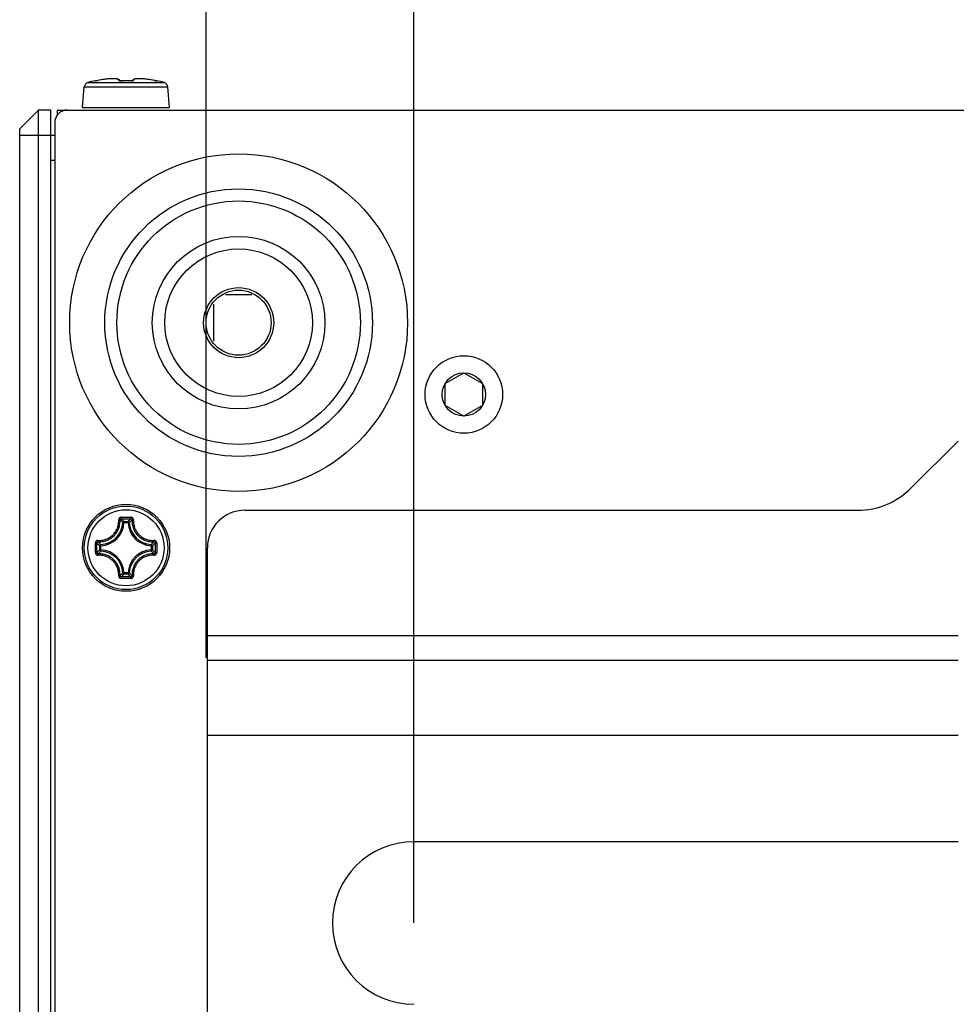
# Model space of a CAD drawing. Extents: x 0 to 420, y 0 to 297.
# Tile 4 of 77: x 34 to 49, y 49 to 65. Entities that reach past the tile are written whole.
import ezdxf

# ---------------------------------------------------------------- set-up
doc = ezdxf.new("R2010")
doc.units = 0
doc.header["$LTSCALE"] = 23.1
doc.layers.get('0').update_dxf_attribs({"linetype": 'CONTINUOUS'})
doc.layers.add('DIM_PILOTEES', color=7, linetype='CONTINUOUS')
doc.dimstyles.get("Standard").update_dxf_attribs({"dimtxt": 2.5, "dimasz": 2.5, "dimexe": 1.25, "dimexo": 0.625, "dimtad": 1, "dimcen": 2.5, "dimazin": 3, "dimtfac": 1, "dimtmove": 0, "dimatfit": 3})

# ---------------------------------------------------------------- blocks, each defined once
blk = doc.blocks.new('_FILLED')
at = {"color": 0, "linetype": 'BYBLOCK'}
blk.add_solid([(0, 0), (-1, 0.1429), (-1, -0.1429)], dxfattribs=at)
blk = doc.blocks.new('*D9')
at = {"layer": 'DIM_PILOTEES', "color": 2, "linetype": 'CONTINUOUS'}
for p, q in [((40.306, 50.56), (40.306, 81.963)), ((68.006, 50.56), (68.006, 81.963)), ((40.306, 79.963), (54.156, 79.963)), ((68.006, 79.963), (54.156, 79.963))]:
    blk.add_line(p, q, dxfattribs=at)
at = {"layer": 'DIM_PILOTEES', "color": 2, "linetype": 'CONTINUOUS', "xscale": 3.5, "yscale": 3.5, "zscale": 3.5, "rotation": 180}
blk.add_blockref('_FILLED', (40.306, 79.963), dxfattribs=at)
at = {"layer": 'DIM_PILOTEES', "color": 2, "linetype": 'CONTINUOUS', "xscale": 3.5, "yscale": 3.5, "zscale": 3.5}
blk.add_blockref('_FILLED', (68.006, 79.963), dxfattribs=at)
blk = doc.blocks.new('*D12')
at = {"layer": 'DIM_PILOTEES', "color": 2, "linetype": 'CONTINUOUS'}
for p, q in [((36.986, 54.8), (36.986, 93.411)), ((231.006, 53.56), (231.006, 93.411)), ((36.986, 91.411), (133.996, 91.411)), ((231.006, 91.411), (133.996, 91.411))]:
    blk.add_line(p, q, dxfattribs=at)
at = {"layer": 'DIM_PILOTEES', "color": 2, "linetype": 'CONTINUOUS', "xscale": 3.5, "yscale": 3.5, "zscale": 3.5, "rotation": 180}
blk.add_blockref('_FILLED', (36.986, 91.411), dxfattribs=at)
at = {"layer": 'DIM_PILOTEES', "color": 2, "linetype": 'CONTINUOUS', "xscale": 3.5, "yscale": 3.5, "zscale": 3.5}
blk.add_blockref('_FILLED', (231.006, 91.411), dxfattribs=at)

msp = doc.modelspace()

# ---------------------------------------------------------------- linework, layer by layer
at = {"color": 7, "linetype": 'CONTINUOUS'}
for p, q in [((35.01, 63.603), (35.039, 63.931)), ((35.039, 63.931), (36.374, 63.931)), ((35.098, 64.001), (36.315, 64.001)), ((35.217, 64.028), (35.217, 64.029)), ((35.222, 64.028), (35.221, 64.028)), ((35.226, 64.029), (35.222, 64.028)), ((35.228, 64.029), (35.226, 64.029)), ((35.231, 64.03), (35.228, 64.029)), ((35.235, 64.03), (35.231, 64.03)), ((35.238, 64.031), (35.234, 64.03)), ((35.238, 64.031), (35.242, 64.031)), ((35.241, 64.031), (35.248, 64.033)), ((35.248, 64.032), (35.254, 64.034)), ((35.26, 64.035), (35.253, 64.033)), ((35.26, 64.035), (35.26, 64.035)), ((35.309, 64.044), (35.281, 64.039)), ((35.316, 64.045), (35.304, 64.043)), ((35.337, 64.048), (35.309, 64.044)), ((35.362, 64.051), (35.336, 64.048)), ((35.368, 64.052), (35.356, 64.05)), ((35.387, 64.054), (35.362, 64.051)), ((35.397, 64.055), (35.385, 64.054)), ((35.411, 64.057), (35.387, 64.054)), ((35.413, 64.057), (35.401, 64.056)), ((35.434, 64.059), (35.411, 64.057)), ((35.455, 64.06), (35.434, 64.059)), ((35.475, 64.061), (35.455, 64.06)), ((35.494, 64.061), (35.475, 64.061)), ((35.51, 64.061), (35.494, 64.061)), ((35.526, 64.061), (35.51, 64.061)), ((35.539, 64.06), (35.526, 64.061)), ((35.551, 64.059), (35.539, 64.06)), ((35.562, 64.057), (35.551, 64.059)), ((35.608, 64.029), (35.605, 64.035)), ((35.612, 64.029), (35.61, 64.029)), ((35.615, 64.028), (35.612, 64.029)), ((35.618, 64.028), (35.615, 64.028)), ((35.621, 64.028), (35.618, 64.028)), ((35.625, 64.028), (35.621, 64.028)), ((35.628, 64.028), (35.624, 64.028)), ((35.628, 64.028), (35.625, 64.028)), ((35.626, 64.028), (35.646, 64.028)), ((35.629, 64.028), (35.629, 64.028)), ((35.783, 64.028), (35.783, 64.028)), ((35.808, 64.035), (35.805, 64.029)), ((35.851, 64.057), (35.841, 64.055)), ((35.862, 64.059), (35.851, 64.057)), ((35.874, 64.06), (35.861, 64.059)), ((35.887, 64.061), (35.874, 64.06)), ((35.903, 64.061), (35.887, 64.061)), ((35.919, 64.061), (35.903, 64.061)), ((35.938, 64.061), (35.919, 64.061)), ((35.958, 64.06), (35.938, 64.061)), ((35.979, 64.059), (35.958, 64.06)), ((36.002, 64.057), (35.979, 64.059)), ((36.011, 64.056), (35.998, 64.057)), ((36.026, 64.054), (36.002, 64.057)), ((36.027, 64.054), (36.015, 64.055)), ((36.051, 64.051), (36.026, 64.054)), ((36.057, 64.05), (36.044, 64.052)), ((36.077, 64.048), (36.051, 64.051)), ((36.104, 64.044), (36.075, 64.048)), ((36.109, 64.043), (36.096, 64.045)), ((36.132, 64.039), (36.103, 64.044)), ((36.153, 64.035), (36.13, 64.039)), ((36.153, 64.035), (36.156, 64.034)), ((36.153, 64.035), (36.153, 64.035)), ((36.162, 64.033), (36.154, 64.035)), ((36.169, 64.032), (36.161, 64.033)), ((36.173, 64.031), (36.167, 64.032)), ((36.172, 64.031), (36.179, 64.03)), ((36.182, 64.03), (36.176, 64.03)), ((36.185, 64.029), (36.18, 64.03)), ((36.185, 64.029), (36.182, 64.029)), ((36.187, 64.029), (36.185, 64.029)), ((36.185, 64.029), (36.187, 64.029)), ((36.192, 64.028), (36.187, 64.029)), ((36.192, 64.028), (36.192, 64.028)), ((36.196, 64.029), (36.196, 64.028)), ((36.403, 63.603), (36.374, 63.931)), ((34.006, 63.26), (34.306, 63.56)), ((34.306, 42.516), (34.306, 63.56)), ((34.506, 63.56), (34.306, 63.56)), ((34.506, 42.516), (34.506, 63.56)), ((34.606, 63.56), (34.606, 63.477)), ((34.606, 63.56), (233.406, 63.56)), ((35.01, 63.603), (36.403, 63.603)), ((34.566, 63.36), (34.566, 42.516)), ((34.006, 37.86), (34.006, 63.26)), ((34.006, 63.16), (34.566, 63.16)), ((34.506, 62.76), (34.566, 62.76)), ((37.295, 60.612), (37.718, 60.612)), ((37.106, 60.456), (37.106, 59.863)), ((40.806, 59.185), (41.106, 59.358)), ((41.106, 59.358), (41.406, 59.185)), ((40.806, 58.838), (40.806, 59.185)), ((41.406, 59.185), (41.406, 58.838)), ((41.106, 58.665), (40.806, 58.838)), ((41.406, 58.838), (41.106, 58.665)), ((48.25, 57.511), (49.006, 58.267)), ((37.606, 57.16), (47.402, 57.16)), ((35.617, 56.998), (35.61, 57.004)), ((35.63, 57.049), (35.706, 57.049)), ((35.63, 57.025), (35.706, 57.025)), ((35.706, 57.049), (35.783, 57.049)), ((35.706, 57.025), (35.783, 57.025)), ((35.796, 56.998), (35.803, 57.004)), ((35.674, 56.962), (35.654, 56.962)), ((35.674, 56.962), (35.674, 56.981)), ((35.674, 56.981), (35.739, 56.981)), ((35.674, 56.962), (35.739, 56.962)), ((35.739, 56.962), (35.739, 56.981)), ((35.739, 56.962), (35.759, 56.962)), ((35.217, 56.605), (35.217, 56.637)), ((35.217, 56.56), (35.217, 56.605)), ((35.217, 56.499), (35.217, 56.56)), ((35.241, 56.53), (35.241, 56.575)), ((35.241, 56.483), (35.241, 56.53)), ((35.269, 56.649), (35.262, 56.656)), ((35.285, 56.527), (35.285, 56.592)), ((35.304, 56.592), (35.285, 56.592)), ((35.304, 56.527), (35.285, 56.527)), ((35.304, 56.592), (35.304, 56.612)), ((35.304, 56.527), (35.304, 56.592)), ((35.304, 56.527), (35.304, 56.507)), ((36.108, 56.592), (36.109, 56.612)), ((36.108, 56.592), (36.108, 56.527)), ((36.108, 56.592), (36.128, 56.592)), ((36.108, 56.527), (36.109, 56.507)), ((36.108, 56.527), (36.128, 56.527)), ((36.128, 56.592), (36.128, 56.527)), ((36.144, 56.649), (36.151, 56.656)), ((36.172, 56.636), (36.172, 56.589)), ((36.172, 56.589), (36.172, 56.545)), ((36.196, 56.637), (36.196, 56.605)), ((36.196, 56.605), (36.196, 56.529)), ((37.006, 45.36), (37.006, 56.56)), ((35.217, 56.483), (35.217, 56.499)), ((35.269, 56.47), (35.262, 56.463)), ((36.144, 56.47), (36.151, 56.463)), ((35.617, 56.122), (35.61, 56.115)), ((35.706, 56.094), (35.63, 56.094)), ((35.706, 56.07), (35.63, 56.07)), ((35.674, 56.158), (35.654, 56.157)), ((35.674, 56.158), (35.674, 56.138)), ((35.739, 56.158), (35.674, 56.158)), ((35.739, 56.138), (35.674, 56.138)), ((35.783, 56.094), (35.706, 56.094)), ((35.783, 56.07), (35.706, 56.07)), ((35.739, 56.158), (35.739, 56.138)), ((35.739, 56.158), (35.759, 56.157)), ((35.796, 56.122), (35.803, 56.115)), ((37.006, 55.16), (49.006, 55.16)), ((49.006, 54.76), (37.006, 54.76)), ((49.006, 53.56), (37.006, 53.56)), ((49.006, 51.86), (40.306, 51.86))]:
    msp.add_line(p, q, dxfattribs=at)
for points in [[(35.217, 64.028), (35.217, 64.028), (35.218, 64.028), (35.219, 64.028), (35.22, 64.028), (35.221, 64.028), (35.223, 64.028), (35.226, 64.029)], [(35.217, 64.028), (35.221, 64.028), (35.222, 64.028)], [(35.226, 64.029), (35.229, 64.029), (35.231, 64.03)], [(35.31, 64.044), (35.283, 64.039), (35.26, 64.035)], [(35.589, 64.035), (35.589, 64.039), (35.588, 64.042), (35.586, 64.045), (35.583, 64.048), (35.58, 64.05), (35.575, 64.052), (35.57, 64.054), (35.564, 64.056), (35.558, 64.057), (35.551, 64.058), (35.544, 64.059), (35.535, 64.06), (35.527, 64.061), (35.518, 64.061), (35.508, 64.061), (35.498, 64.061), (35.487, 64.061), (35.476, 64.061), (35.464, 64.061), (35.452, 64.06), (35.44, 64.059), (35.427, 64.058)], [(35.605, 64.035), (35.6, 64.041), (35.594, 64.046), (35.588, 64.049), (35.58, 64.052), (35.572, 64.055), (35.562, 64.057)], [(35.589, 64.035), (35.589, 64.034), (35.589, 64.034), (35.589, 64.033), (35.59, 64.032), (35.591, 64.032), (35.592, 64.031), (35.594, 64.031), (35.596, 64.03), (35.599, 64.03), (35.601, 64.029), (35.605, 64.029)], [(35.589, 64.035), (35.592, 64.035), (35.595, 64.034), (35.598, 64.033), (35.6, 64.032), (35.603, 64.03), (35.603, 64.03)], [(35.61, 64.029), (35.607, 64.029), (35.605, 64.029), (35.604, 64.03), (35.602, 64.03), (35.601, 64.03)], [(35.605, 64.029), (35.608, 64.028), (35.612, 64.028), (35.615, 64.028), (35.619, 64.028), (35.623, 64.028), (35.626, 64.028)], [(35.761, 64.029), (35.734, 64.029), (35.707, 64.03), (35.68, 64.029), (35.653, 64.029), (35.628, 64.028)], [(35.787, 64.028), (35.767, 64.028), (35.752, 64.029), (35.736, 64.029), (35.721, 64.029), (35.706, 64.029), (35.691, 64.029), (35.676, 64.029), (35.661, 64.029), (35.646, 64.028)], [(35.806, 64.029), (35.803, 64.029), (35.801, 64.029), (35.798, 64.028), (35.795, 64.028), (35.792, 64.028), (35.788, 64.028), (35.785, 64.028), (35.761, 64.029)], [(35.787, 64.028), (35.79, 64.028), (35.794, 64.028), (35.798, 64.028), (35.802, 64.028), (35.805, 64.028), (35.809, 64.029)], [(35.813, 64.03), (35.812, 64.03), (35.812, 64.03), (35.811, 64.03), (35.809, 64.03), (35.808, 64.029), (35.806, 64.029)], [(35.841, 64.055), (35.833, 64.052), (35.825, 64.049), (35.819, 64.046), (35.813, 64.041), (35.808, 64.035)], [(35.809, 64.029), (35.812, 64.029), (35.814, 64.03), (35.817, 64.03), (35.819, 64.031), (35.821, 64.031), (35.822, 64.032), (35.823, 64.032), (35.824, 64.033), (35.824, 64.034), (35.824, 64.034), (35.824, 64.035)], [(35.824, 64.035), (35.821, 64.035), (35.818, 64.034), (35.815, 64.033), (35.813, 64.032), (35.81, 64.03), (35.81, 64.03)], [(35.985, 64.058), (35.972, 64.059), (35.96, 64.06), (35.948, 64.061), (35.936, 64.061), (35.925, 64.061), (35.915, 64.061), (35.905, 64.061), (35.896, 64.061), (35.887, 64.061), (35.878, 64.06), (35.87, 64.059), (35.863, 64.058), (35.856, 64.057), (35.849, 64.056), (35.843, 64.054), (35.838, 64.052), (35.834, 64.05), (35.83, 64.048), (35.827, 64.045), (35.825, 64.042), (35.824, 64.039), (35.824, 64.035)], [(36.187, 64.029), (36.19, 64.028), (36.192, 64.028), (36.193, 64.028), (36.194, 64.028), (36.195, 64.028), (36.196, 64.028), (36.196, 64.028)], [(36.196, 64.028), (36.192, 64.028), (36.191, 64.028)], [(35.26, 56.677), (35.281, 56.677), (35.301, 56.678), (35.32, 56.68), (35.337, 56.683), (35.354, 56.686), (35.37, 56.691), (35.385, 56.696), (35.399, 56.702), (35.413, 56.708), (35.427, 56.715), (35.44, 56.722), (35.452, 56.731), (35.464, 56.739), (35.476, 56.748), (35.487, 56.758), (35.498, 56.768), (35.508, 56.779), (35.518, 56.79), (35.527, 56.802), (35.536, 56.814), (35.544, 56.826), (35.551, 56.839), (35.558, 56.853), (35.564, 56.867), (35.57, 56.881), (35.575, 56.896), (35.58, 56.912), (35.583, 56.929), (35.586, 56.946), (35.588, 56.965), (35.589, 56.985), (35.589, 57.006)], [(35.262, 56.656), (35.284, 56.656), (35.305, 56.657), (35.325, 56.659), (35.344, 56.662), (35.362, 56.666), (35.378, 56.671), (35.394, 56.676), (35.41, 56.682), (35.424, 56.689), (35.438, 56.696), (35.452, 56.704), (35.465, 56.713), (35.478, 56.722), (35.491, 56.731), (35.502, 56.742), (35.514, 56.753), (35.525, 56.764), (35.535, 56.776), (35.544, 56.788), (35.554, 56.801), (35.562, 56.814), (35.57, 56.828), (35.577, 56.842), (35.584, 56.856), (35.59, 56.872), (35.595, 56.888), (35.6, 56.905), (35.604, 56.922), (35.607, 56.941), (35.609, 56.961), (35.61, 56.982), (35.61, 57.004)], [(35.63, 57.049), (35.626, 57.049), (35.623, 57.048), (35.619, 57.047), (35.615, 57.046), (35.611, 57.045), (35.608, 57.043), (35.604, 57.04), (35.601, 57.038), (35.598, 57.035), (35.596, 57.031), (35.594, 57.028), (35.592, 57.025), (35.591, 57.022), (35.59, 57.018), (35.589, 57.015), (35.589, 57.012), (35.589, 57.009), (35.589, 57.006)], [(35.589, 57.006), (35.592, 57.007), (35.595, 57.007), (35.598, 57.007), (35.6, 57.006), (35.603, 57.006), (35.605, 57.006), (35.607, 57.006), (35.608, 57.005), (35.609, 57.005), (35.61, 57.004)], [(35.63, 57.025), (35.627, 57.025), (35.624, 57.024), (35.621, 57.023), (35.618, 57.021), (35.615, 57.019), (35.613, 57.016), (35.611, 57.013), (35.61, 57.01), (35.61, 57.007), (35.61, 57.004)], [(35.629, 57.049), (35.629, 57.045), (35.63, 57.042), (35.63, 57.039), (35.63, 57.036), (35.63, 57.033), (35.63, 57.03), (35.63, 57.028), (35.63, 57.027), (35.63, 57.025), (35.63, 57.025)], [(35.66, 56.996), (35.652, 57.004), (35.645, 57.011), (35.638, 57.018), (35.63, 57.025)], [(35.753, 56.996), (35.761, 57.004), (35.768, 57.011), (35.775, 57.018), (35.783, 57.025)], [(35.783, 57.049), (35.783, 57.045), (35.783, 57.042), (35.783, 57.039), (35.783, 57.036), (35.783, 57.033), (35.783, 57.03), (35.783, 57.028), (35.783, 57.027), (35.783, 57.025), (35.783, 57.025)], [(35.824, 57.006), (35.824, 57.009), (35.824, 57.012), (35.824, 57.015), (35.823, 57.018), (35.822, 57.022), (35.821, 57.025), (35.819, 57.028), (35.817, 57.032), (35.814, 57.035), (35.811, 57.038), (35.808, 57.04), (35.805, 57.043), (35.801, 57.045), (35.798, 57.046), (35.794, 57.047), (35.79, 57.048), (35.787, 57.049), (35.783, 57.049)], [(35.803, 57.004), (35.803, 57.007), (35.803, 57.01), (35.801, 57.013), (35.8, 57.016), (35.798, 57.019), (35.795, 57.021), (35.792, 57.023), (35.789, 57.024), (35.786, 57.025), (35.783, 57.025)], [(35.824, 57.006), (35.821, 57.007), (35.818, 57.007), (35.815, 57.007), (35.813, 57.006), (35.81, 57.006), (35.808, 57.006), (35.806, 57.006), (35.805, 57.005), (35.804, 57.005), (35.803, 57.004)], [(35.803, 57.004), (35.803, 56.982), (35.804, 56.96), (35.806, 56.94), (35.809, 56.921), (35.813, 56.904), (35.818, 56.887), (35.823, 56.871), (35.83, 56.855), (35.836, 56.84), (35.844, 56.826), (35.852, 56.813), (35.86, 56.799), (35.869, 56.787), (35.879, 56.775), (35.889, 56.763), (35.9, 56.752), (35.911, 56.742), (35.922, 56.732), (35.934, 56.722), (35.947, 56.713), (35.96, 56.705), (35.973, 56.697), (35.987, 56.69), (36.002, 56.683), (36.018, 56.677), (36.034, 56.671), (36.051, 56.666), (36.068, 56.662), (36.087, 56.659), (36.107, 56.657), (36.129, 56.656), (36.151, 56.656)], [(35.824, 57.006), (35.824, 56.985), (35.825, 56.965), (35.827, 56.946), (35.83, 56.928), (35.834, 56.911), (35.838, 56.895), (35.843, 56.88), (35.849, 56.865), (35.856, 56.851), (35.863, 56.838), (35.87, 56.825), (35.878, 56.813), (35.887, 56.801), (35.896, 56.789), (35.905, 56.778), (35.915, 56.768), (35.926, 56.758), (35.937, 56.749), (35.948, 56.74), (35.96, 56.731), (35.972, 56.723), (35.985, 56.716), (35.998, 56.709), (36.012, 56.702), (36.027, 56.696), (36.042, 56.691), (36.058, 56.687), (36.075, 56.683), (36.093, 56.68), (36.112, 56.678), (36.132, 56.677), (36.153, 56.677)], [(35.654, 56.962), (35.647, 56.97), (35.639, 56.977), (35.632, 56.984), (35.625, 56.991), (35.617, 56.998)], [(35.674, 56.981), (35.671, 56.981), (35.668, 56.98), (35.665, 56.979), (35.663, 56.978), (35.66, 56.976), (35.658, 56.974), (35.657, 56.971), (35.655, 56.968), (35.655, 56.965), (35.654, 56.962)], [(35.674, 56.981), (35.667, 56.989), (35.66, 56.996)], [(35.739, 56.981), (35.746, 56.989), (35.753, 56.996)], [(35.759, 56.962), (35.758, 56.965), (35.758, 56.968), (35.756, 56.971), (35.755, 56.974), (35.753, 56.976), (35.75, 56.978), (35.748, 56.979), (35.745, 56.98), (35.742, 56.981), (35.739, 56.981)], [(35.759, 56.962), (35.766, 56.97), (35.774, 56.977), (35.781, 56.984), (35.788, 56.991), (35.796, 56.998)], [(35.26, 56.677), (35.257, 56.677), (35.254, 56.677), (35.251, 56.677), (35.248, 56.676), (35.244, 56.675), (35.241, 56.674), (35.238, 56.672), (35.234, 56.67), (35.231, 56.667), (35.228, 56.665), (35.226, 56.661), (35.223, 56.658), (35.221, 56.654), (35.22, 56.651), (35.219, 56.647), (35.218, 56.643), (35.217, 56.64), (35.217, 56.637)], [(35.217, 56.637), (35.221, 56.637), (35.224, 56.637), (35.227, 56.636), (35.23, 56.636), (35.233, 56.636), (35.236, 56.636), (35.238, 56.636), (35.239, 56.636), (35.241, 56.636), (35.241, 56.636)], [(35.262, 56.656), (35.259, 56.656), (35.256, 56.656), (35.253, 56.655), (35.25, 56.653), (35.247, 56.651), (35.245, 56.648), (35.243, 56.645), (35.242, 56.642), (35.241, 56.639), (35.241, 56.636)], [(35.241, 56.575), (35.241, 56.62), (35.241, 56.636)], [(35.27, 56.607), (35.262, 56.614), (35.255, 56.621), (35.248, 56.628), (35.241, 56.636)], [(35.26, 56.677), (35.26, 56.674), (35.259, 56.671), (35.259, 56.669), (35.26, 56.666), (35.26, 56.663), (35.26, 56.661), (35.26, 56.659), (35.261, 56.658), (35.261, 56.657), (35.262, 56.656)], [(35.304, 56.612), (35.296, 56.619), (35.289, 56.627), (35.282, 56.634), (35.275, 56.642), (35.269, 56.649)], [(35.285, 56.592), (35.277, 56.599), (35.27, 56.607)], [(35.285, 56.527), (35.277, 56.52), (35.27, 56.513)], [(35.304, 56.612), (35.301, 56.611), (35.298, 56.611), (35.295, 56.609), (35.292, 56.608), (35.29, 56.606), (35.288, 56.603), (35.287, 56.601), (35.286, 56.598), (35.285, 56.595), (35.285, 56.592)], [(35.285, 56.527), (35.285, 56.524), (35.286, 56.521), (35.287, 56.518), (35.288, 56.516), (35.29, 56.513), (35.292, 56.511), (35.295, 56.51), (35.298, 56.509), (35.301, 56.508), (35.304, 56.507)], [(36.109, 56.612), (36.117, 56.619), (36.124, 56.627), (36.131, 56.634), (36.138, 56.642), (36.144, 56.649)], [(36.128, 56.592), (36.128, 56.595), (36.127, 56.598), (36.126, 56.601), (36.125, 56.603), (36.123, 56.606), (36.121, 56.608), (36.118, 56.609), (36.115, 56.611), (36.112, 56.611), (36.109, 56.612)], [(36.109, 56.507), (36.112, 56.508), (36.115, 56.509), (36.118, 56.51), (36.121, 56.511), (36.123, 56.513), (36.125, 56.516), (36.126, 56.518), (36.127, 56.521), (36.128, 56.524), (36.128, 56.527)], [(36.128, 56.592), (36.136, 56.599), (36.143, 56.607)], [(36.128, 56.527), (36.136, 56.52), (36.143, 56.513)], [(36.143, 56.607), (36.151, 56.614), (36.158, 56.621), (36.165, 56.628), (36.172, 56.636)], [(36.153, 56.677), (36.153, 56.674), (36.153, 56.671), (36.153, 56.669), (36.153, 56.666), (36.153, 56.663), (36.153, 56.661), (36.153, 56.659), (36.152, 56.658), (36.152, 56.657), (36.151, 56.656)], [(36.172, 56.636), (36.172, 56.639), (36.171, 56.642), (36.17, 56.645), (36.168, 56.648), (36.166, 56.651), (36.163, 56.653), (36.16, 56.655), (36.157, 56.656), (36.154, 56.656), (36.151, 56.656)], [(36.196, 56.637), (36.196, 56.64), (36.195, 56.643), (36.194, 56.647), (36.193, 56.651), (36.191, 56.655), (36.189, 56.658), (36.187, 56.662), (36.184, 56.665), (36.182, 56.668), (36.178, 56.67), (36.175, 56.672), (36.172, 56.674), (36.169, 56.675), (36.165, 56.676), (36.162, 56.677), (36.159, 56.677), (36.156, 56.677), (36.153, 56.677)], [(36.196, 56.637), (36.192, 56.637), (36.189, 56.637), (36.186, 56.636), (36.183, 56.636), (36.18, 56.636), (36.177, 56.636), (36.175, 56.636), (36.174, 56.636), (36.172, 56.636), (36.172, 56.636)], [(36.172, 56.545), (36.172, 56.499), (36.172, 56.483)], [(36.196, 56.529), (36.196, 56.499), (36.196, 56.483)], [(35.217, 56.483), (35.217, 56.479), (35.218, 56.476), (35.219, 56.472), (35.22, 56.468), (35.221, 56.464), (35.223, 56.461), (35.226, 56.457), (35.229, 56.454), (35.231, 56.452), (35.235, 56.449), (35.238, 56.447), (35.241, 56.445), (35.244, 56.444), (35.248, 56.443), (35.251, 56.442), (35.254, 56.442), (35.257, 56.442), (35.26, 56.442)], [(35.217, 56.483), (35.221, 56.483), (35.224, 56.483), (35.227, 56.483), (35.23, 56.483), (35.233, 56.483), (35.236, 56.483), (35.238, 56.483), (35.239, 56.483), (35.241, 56.483), (35.241, 56.483)], [(35.27, 56.513), (35.262, 56.505), (35.255, 56.498), (35.248, 56.491), (35.241, 56.483)], [(35.241, 56.483), (35.241, 56.48), (35.242, 56.477), (35.243, 56.474), (35.245, 56.471), (35.247, 56.468), (35.25, 56.466), (35.253, 56.465), (35.256, 56.463), (35.259, 56.463), (35.262, 56.463)], [(35.26, 56.442), (35.26, 56.445), (35.259, 56.448), (35.259, 56.451), (35.26, 56.453), (35.26, 56.456), (35.26, 56.458), (35.26, 56.46), (35.261, 56.461), (35.261, 56.462), (35.262, 56.463)], [(35.589, 56.113), (35.589, 56.134), (35.588, 56.154), (35.586, 56.173), (35.583, 56.191), (35.579, 56.208), (35.575, 56.224), (35.57, 56.239), (35.564, 56.254), (35.557, 56.268), (35.55, 56.281), (35.543, 56.294), (35.535, 56.306), (35.526, 56.318), (35.517, 56.33), (35.508, 56.341), (35.498, 56.351), (35.487, 56.361), (35.476, 56.37), (35.465, 56.379), (35.453, 56.388), (35.441, 56.396), (35.428, 56.403), (35.415, 56.41), (35.401, 56.417), (35.386, 56.423), (35.371, 56.428), (35.355, 56.432), (35.338, 56.436), (35.32, 56.439), (35.301, 56.441), (35.281, 56.442), (35.26, 56.442)], [(35.61, 56.115), (35.61, 56.138), (35.609, 56.159), (35.607, 56.179), (35.604, 56.198), (35.6, 56.215), (35.595, 56.232), (35.589, 56.248), (35.583, 56.264), (35.577, 56.279), (35.569, 56.293), (35.561, 56.307), (35.553, 56.32), (35.544, 56.332), (35.534, 56.344), (35.524, 56.356), (35.513, 56.367), (35.502, 56.377), (35.491, 56.387), (35.479, 56.397), (35.466, 56.406), (35.453, 56.414), (35.44, 56.422), (35.426, 56.43), (35.411, 56.436), (35.395, 56.443), (35.379, 56.448), (35.362, 56.453), (35.345, 56.457), (35.326, 56.46), (35.306, 56.462), (35.284, 56.463), (35.262, 56.463)], [(35.304, 56.507), (35.296, 56.5), (35.289, 56.492), (35.282, 56.485), (35.275, 56.478), (35.269, 56.47)], [(36.151, 56.463), (36.129, 56.463), (36.108, 56.462), (36.088, 56.46), (36.069, 56.457), (36.051, 56.453), (36.035, 56.448), (36.019, 56.443), (36.003, 56.437), (35.989, 56.43), (35.974, 56.423), (35.961, 56.415), (35.948, 56.407), (35.935, 56.397), (35.922, 56.388), (35.911, 56.377), (35.899, 56.367), (35.888, 56.355), (35.878, 56.343), (35.868, 56.331), (35.859, 56.318), (35.851, 56.305), (35.843, 56.291), (35.836, 56.277), (35.829, 56.263), (35.823, 56.247), (35.818, 56.231), (35.813, 56.215), (35.809, 56.197), (35.806, 56.178), (35.804, 56.158), (35.803, 56.137), (35.803, 56.115)], [(36.153, 56.442), (36.132, 56.442), (36.112, 56.441), (36.093, 56.439), (36.076, 56.436), (36.059, 56.433), (36.043, 56.428), (36.028, 56.423), (36.014, 56.417), (36, 56.411), (35.986, 56.404), (35.973, 56.397), (35.961, 56.389), (35.949, 56.38), (35.937, 56.371), (35.926, 56.361), (35.915, 56.351), (35.905, 56.34), (35.895, 56.329), (35.886, 56.317), (35.877, 56.305), (35.869, 56.293), (35.862, 56.28), (35.855, 56.266), (35.849, 56.252), (35.843, 56.238), (35.838, 56.223), (35.833, 56.207), (35.83, 56.19), (35.827, 56.173), (35.825, 56.154), (35.824, 56.134), (35.824, 56.113)], [(36.109, 56.507), (36.117, 56.5), (36.124, 56.492), (36.131, 56.485), (36.138, 56.478), (36.144, 56.47)], [(36.143, 56.513), (36.151, 56.505), (36.158, 56.498), (36.165, 56.491), (36.172, 56.483)], [(36.151, 56.463), (36.154, 56.463), (36.157, 56.463), (36.16, 56.465), (36.163, 56.466), (36.166, 56.468), (36.168, 56.471), (36.17, 56.474), (36.171, 56.477), (36.172, 56.48), (36.172, 56.483)], [(36.153, 56.442), (36.153, 56.445), (36.153, 56.448), (36.153, 56.451), (36.153, 56.453), (36.153, 56.456), (36.153, 56.458), (36.153, 56.46), (36.152, 56.461), (36.152, 56.462), (36.151, 56.463)], [(36.153, 56.442), (36.156, 56.442), (36.159, 56.442), (36.162, 56.442), (36.165, 56.443), (36.169, 56.444), (36.172, 56.445), (36.175, 56.447), (36.179, 56.449), (36.182, 56.452), (36.185, 56.455), (36.187, 56.458), (36.19, 56.461), (36.192, 56.465), (36.193, 56.468), (36.194, 56.472), (36.195, 56.476), (36.196, 56.479), (36.196, 56.483)], [(36.196, 56.483), (36.192, 56.483), (36.189, 56.483), (36.186, 56.483), (36.183, 56.483), (36.18, 56.483), (36.177, 56.483), (36.175, 56.483), (36.174, 56.483), (36.172, 56.483), (36.172, 56.483)], [(35.589, 56.113), (35.592, 56.113), (35.595, 56.113), (35.598, 56.113), (35.6, 56.113), (35.603, 56.113), (35.605, 56.113), (35.607, 56.114), (35.608, 56.114), (35.609, 56.114), (35.61, 56.115)], [(35.589, 56.113), (35.589, 56.11), (35.589, 56.107), (35.589, 56.104), (35.59, 56.101), (35.591, 56.097), (35.592, 56.094), (35.594, 56.091), (35.596, 56.087), (35.599, 56.084), (35.601, 56.081), (35.605, 56.079), (35.608, 56.076), (35.612, 56.074), (35.615, 56.073), (35.619, 56.072), (35.623, 56.071), (35.626, 56.07), (35.63, 56.07)], [(35.61, 56.115), (35.61, 56.112), (35.61, 56.109), (35.611, 56.106), (35.613, 56.103), (35.615, 56.1), (35.618, 56.098), (35.621, 56.097), (35.624, 56.095), (35.627, 56.095), (35.63, 56.094)], [(35.654, 56.157), (35.647, 56.149), (35.639, 56.142), (35.632, 56.135), (35.625, 56.128), (35.617, 56.122)], [(35.629, 56.07), (35.629, 56.074), (35.629, 56.077), (35.63, 56.08), (35.63, 56.083), (35.63, 56.086), (35.63, 56.089), (35.63, 56.091), (35.63, 56.092), (35.63, 56.094), (35.63, 56.094)], [(35.66, 56.123), (35.652, 56.115), (35.645, 56.108), (35.638, 56.101), (35.63, 56.094)], [(35.654, 56.157), (35.655, 56.154), (35.655, 56.151), (35.657, 56.148), (35.658, 56.145), (35.66, 56.143), (35.663, 56.141), (35.665, 56.14), (35.668, 56.139), (35.671, 56.138), (35.674, 56.138)], [(35.674, 56.138), (35.667, 56.13), (35.66, 56.123)], [(35.739, 56.138), (35.742, 56.138), (35.745, 56.139), (35.748, 56.14), (35.75, 56.141), (35.753, 56.143), (35.755, 56.145), (35.756, 56.148), (35.758, 56.151), (35.758, 56.154), (35.759, 56.157)], [(35.739, 56.138), (35.746, 56.13), (35.753, 56.123)], [(35.753, 56.123), (35.761, 56.115), (35.768, 56.108), (35.775, 56.101), (35.783, 56.094)], [(35.759, 56.157), (35.766, 56.149), (35.774, 56.142), (35.781, 56.135), (35.788, 56.128), (35.796, 56.122)], [(35.783, 56.094), (35.786, 56.095), (35.789, 56.095), (35.792, 56.097), (35.795, 56.098), (35.798, 56.1), (35.8, 56.103), (35.801, 56.106), (35.803, 56.109), (35.803, 56.112), (35.803, 56.115)], [(35.783, 56.07), (35.787, 56.07), (35.79, 56.071), (35.794, 56.072), (35.798, 56.073), (35.802, 56.075), (35.805, 56.077), (35.809, 56.079), (35.812, 56.082), (35.814, 56.085), (35.817, 56.088), (35.819, 56.091), (35.821, 56.094), (35.822, 56.098), (35.823, 56.101), (35.824, 56.104), (35.824, 56.107), (35.824, 56.11), (35.824, 56.113)], [(35.783, 56.07), (35.783, 56.074), (35.783, 56.077), (35.783, 56.08), (35.783, 56.083), (35.783, 56.086), (35.783, 56.089), (35.783, 56.091), (35.783, 56.092), (35.783, 56.094), (35.783, 56.094)], [(35.824, 56.113), (35.821, 56.113), (35.818, 56.113), (35.815, 56.113), (35.813, 56.113), (35.81, 56.113), (35.808, 56.113), (35.806, 56.114), (35.805, 56.114), (35.804, 56.114), (35.803, 56.115)]]:
    msp.add_lwpolyline(points, dxfattribs=at)
for centre, radius in [((37.506, 60.16), 2.7), ((37.506, 60.16), 2.139), ((37.506, 60.16), 1.946), ((37.506, 60.16), 1.38), ((37.506, 60.16), 1.18), ((37.506, 60.16), 0.56), ((37.506, 60.16), 0.52), ((41.106, 59.012), 0.62), ((41.106, 59.012), 0.346), ((35.706, 56.56), 0.696), ((35.706, 56.56), 0.696), ((35.706, 56.56), 0.668), ((35.706, 56.56), 0.608)]:
    msp.add_circle(centre, radius, dxfattribs=at)
for centre, radius, start, end in [((35.119, 63.924), 0.08, 104.6771, 175), ((35.706, 61.68), 2.4, 101.7657, 104.6771), ((35.221, 64.01), 0.02, 75.1346, 101.7657), ((36.192, 64.01), 0.02, 78.2343, 104.8661), ((35.706, 61.68), 2.4, 75.3229, 78.2343), ((36.294, 63.924), 0.08, 5, 75.3229), ((34.766, 63.36), 0.2, 90, 180), ((47.402, 58.36), 1.2, 270, 315), ((37.606, 56.56), 0.6, 90, 180), ((35.286, 56.98), 0.388, 272.6601, 357.3399), ((35.286, 56.98), 0.368, 272.6604, 357.3395), ((36.126, 56.98), 0.388, 182.6601, 267.3399), ((36.126, 56.98), 0.368, 182.6604, 267.3395), ((35.286, 56.14), 0.388, 2.6601, 87.3399), ((36.126, 56.14), 0.388, 92.6601, 177.3399), ((35.286, 56.14), 0.368, 2.6604, 87.3395), ((36.126, 56.14), 0.368, 92.6604, 177.3396), ((40.306, 50.56), 1.3, 90, 270)]:
    msp.add_arc(centre, radius, start, end, dxfattribs=at)

# ---------------------------------------------------------------- dimensions: what is measured, and where the dimension line sits
at = {"layer": 'DIM_PILOTEES', "color": 2, "linetype": 'CONTINUOUS'}
dim = msp.add_linear_dim(base=(36.986, 91.411), p1=(231.006, 53.56), p2=(36.986, 54.8), angle=180, dimstyle='Standard', dxfattribs=at)
dim.commit()
dim.dimension.update_dxf_attribs({"geometry": '*D12', "text_midpoint": (125.843, 91.411), "dimtype": 128})
dim = msp.add_linear_dim(base=(68.006, 79.963), p1=(40.306, 50.56), p2=(68.006, 50.56), dimstyle='Standard', dxfattribs=at)
dim.commit()
dim.dimension.update_dxf_attribs({"geometry": '*D9', "text_midpoint": (50.024, 79.963), "dimtype": 128})

doc.saveas('drawing.dxf')
